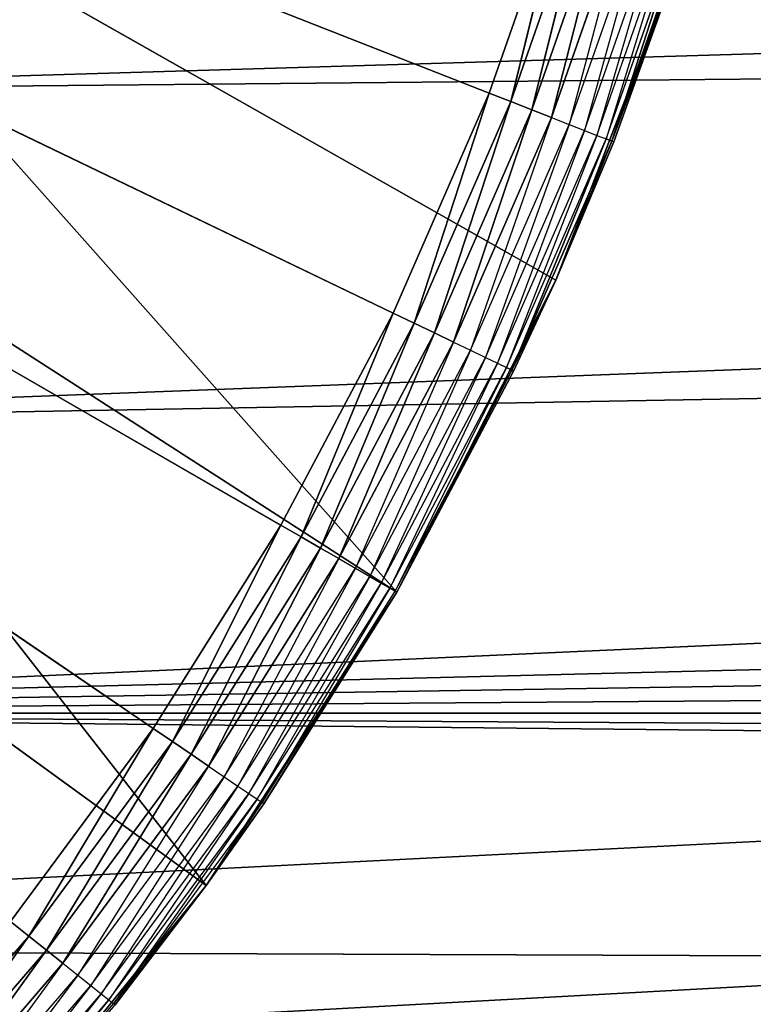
# Model space of a CAD drawing. Extents: x 0.05 to 8.85, y 0.05 to 8.85.
# Tile 75 of 256: x 1.58 to 1.69, y 0.89 to 1.03. Entities that reach past the tile are written whole.
import ezdxf

# ---------------------------------------------------------------- set-up
doc = ezdxf.new("R2010")
doc.units = 0
doc.header["$LTSCALE"] = 2.54
doc.layers.get('0').update_dxf_attribs({"color": 13, "linetype": 'CONTINUOUS'})

# ---------------------------------------------------------------- blocks, each defined once
blk = doc.blocks.new('SZCZOTKA_DO_WC_BEZ_POKRYWK')
at = {"color": 0}
for p, q in [((1.59782, 0.92876, 5.35), (1.20123, 1.19916, 5.35)), ((1.20123, 1.19916, 5.35), (1.61692, 0.95916, 5.35)), ((1.59782, 0.92876, 5.35), (1.20123, 1.19916, 5.35)), ((1.64805, 1.02379, 5.35), (1.20123, 1.19916, 5.35)), ((1.64805, 1.02379, 5.35), (1.20123, 1.19916, 5.35)), ((1.6337, 0.99089, 5.35), (1.20123, 1.19916, 5.35)), ((1.6337, 0.99089, 5.35), (1.20123, 1.19916, 5.35)), ((1.20123, 1.19916, 5.35), (1.61692, 0.95916, 5.35)), ((7.35123, 1.19916, 5.55), (1.32094, 0.87026, 5.55)), ((7.35123, 1.19916, 5.55), (1.32094, 0.87026, 5.55)), ((1.37623, 0.89605, 5.55), (7.35123, 1.19916, 5.55)), ((1.37623, 0.89605, 5.55), (7.35123, 1.19916, 5.55)), ((1.42433, 0.92948, 5.55), (7.35123, 1.19916, 5.55)), ((1.42433, 0.92948, 5.55), (7.35123, 1.19916, 5.55)), ((1.46935, 0.97418, 5.55), (7.35123, 1.19916, 5.55)), ((1.46935, 0.97418, 5.55), (7.35123, 1.19916, 5.55)), ((1.50434, 1.02416, 5.55), (7.35123, 1.19916, 5.55)), ((1.50434, 1.02416, 5.55), (7.35123, 1.19916, 5.55)), ((7.37234, 1.07945, 5.65), (1.42621, 0.93104, 5.65)), ((7.37234, 1.07945, 5.65), (1.42621, 0.93104, 5.65)), ((1.46935, 0.97418, 5.65), (7.37234, 1.07945, 5.65)), ((1.46935, 0.97418, 5.65), (7.37234, 1.07945, 5.65)), ((1.50434, 1.02416, 5.65), (7.37234, 1.07945, 5.65)), ((1.50434, 1.02416, 5.65), (7.37234, 1.07945, 5.65)), ((1.63424, 0.94916, 5.55), (1.52665, 1.07031, 5.55)), ((1.658, 0.99579, 5.55), (1.52665, 1.07031, 5.55)), ((1.63424, 0.94916, 5.55), (1.52665, 1.07031, 5.55)), ((1.658, 0.99579, 5.55), (1.52665, 1.07031, 5.55)), ((1.65991, 1.05767, 5.35), (1.64805, 1.02379, 5.35)), ((1.65991, 1.05767, 5.35), (1.64805, 1.02379, 5.35)), ((1.65991, 1.05767, 5.35), (1.65128, 1.02252, 5.3503)), ((1.65991, 1.05767, 5.35), (1.65128, 1.02252, 5.3503)), ((1.65128, 1.02252, 5.3503), (1.66322, 1.05665, 5.3503)), ((1.65128, 1.02252, 5.3503), (1.66322, 1.05665, 5.3503)), ((1.66322, 1.05665, 5.3503), (1.65442, 1.02129, 5.35121)), ((1.66322, 1.05665, 5.3503), (1.65442, 1.02129, 5.35121)), ((1.65442, 1.02129, 5.35121), (1.66644, 1.05566, 5.35121)), ((1.65442, 1.02129, 5.35121), (1.66644, 1.05566, 5.35121)), ((1.66644, 1.05566, 5.35121), (1.65736, 1.02014, 5.35268)), ((1.66644, 1.05566, 5.35121), (1.65736, 1.02014, 5.35268)), ((1.65736, 1.02014, 5.35268), (1.66946, 1.05473, 5.35268)), ((1.66946, 1.05473, 5.35268), (1.66002, 1.0191, 5.35468)), ((1.66002, 1.0191, 5.35468), (1.67219, 1.05388, 5.35468)), ((1.67219, 1.05388, 5.35468), (1.66231, 1.0182, 5.35714)), ((1.66231, 1.0182, 5.35714), (1.67455, 1.05316, 5.35714)), ((1.67455, 1.05316, 5.35714), (1.66417, 1.01746, 5.36)), ((1.66417, 1.01746, 5.36), (1.67646, 1.05257, 5.36)), ((1.67646, 1.05257, 5.36), (1.66554, 1.01693, 5.36316)), ((1.66554, 1.01693, 5.36316), (1.67786, 1.05213, 5.36316)), ((1.67786, 1.05213, 5.36316), (1.66638, 1.0166, 5.36653)), ((1.67786, 1.05213, 5.36316), (1.66638, 1.0166, 5.36653)), ((1.66638, 1.0166, 5.36653), (1.67873, 1.05187, 5.36653)), ((1.66638, 1.0166, 5.36653), (1.67873, 1.05187, 5.36653)), ((1.67676, 1.04465, 5.55), (1.658, 0.99579, 5.55)), ((1.67676, 1.04465, 5.55), (1.658, 0.99579, 5.55)), ((1.67676, 1.04465, 5.37), (1.66638, 1.0166, 5.36653)), ((1.67676, 1.04465, 5.55), (1.66667, 1.01649, 5.37)), ((1.66667, 1.01649, 5.37), (1.67676, 1.04465, 5.37)), ((1.67676, 1.04465, 5.55), (1.66667, 1.01649, 5.37)), ((1.60574, 0.90526, 5.55), (1.50794, 1.03054, 5.55)), ((1.60574, 0.90526, 5.55), (1.50794, 1.03054, 5.55)), ((1.63424, 0.94916, 5.55), (1.50794, 1.03054, 5.55)), ((1.63424, 0.94916, 5.55), (1.50794, 1.03054, 5.55)), ((7.39812, 1.02416, 5.65), (1.42621, 0.93104, 5.65)), ((7.39812, 1.02416, 5.65), (1.42621, 0.93104, 5.65)), ((1.64805, 1.02379, 5.35), (1.6337, 0.99089, 5.35)), ((1.64805, 1.02379, 5.35), (1.6337, 0.99089, 5.35)), ((1.64805, 1.02379, 5.35), (1.63682, 0.98939, 5.3503)), ((1.64805, 1.02379, 5.35), (1.63682, 0.98939, 5.3503)), ((1.64805, 1.02379, 5.35), (1.65128, 1.02252, 5.3503)), ((1.64805, 1.02379, 5.35), (1.65128, 1.02252, 5.3503)), ((1.63682, 0.98939, 5.3503), (1.65128, 1.02252, 5.3503)), ((1.63682, 0.98939, 5.3503), (1.65128, 1.02252, 5.3503)), ((1.65128, 1.02252, 5.3503), (1.63986, 0.98792, 5.35121)), ((1.65128, 1.02252, 5.3503), (1.63986, 0.98792, 5.35121)), ((1.65128, 1.02252, 5.3503), (1.65442, 1.02129, 5.35121)), ((1.65128, 1.02252, 5.3503), (1.65442, 1.02129, 5.35121)), ((1.63986, 0.98792, 5.35121), (1.65442, 1.02129, 5.35121)), ((1.63986, 0.98792, 5.35121), (1.65442, 1.02129, 5.35121)), ((1.65442, 1.02129, 5.35121), (1.6427, 0.98655, 5.35268)), ((1.65442, 1.02129, 5.35121), (1.6427, 0.98655, 5.35268)), ((1.65442, 1.02129, 5.35121), (1.65736, 1.02014, 5.35268)), ((1.65442, 1.02129, 5.35121), (1.65736, 1.02014, 5.35268)), ((1.6427, 0.98655, 5.35268), (1.65736, 1.02014, 5.35268)), ((1.65736, 1.02014, 5.35268), (1.64528, 0.98531, 5.35468)), ((1.64528, 0.98531, 5.35468), (1.66002, 1.0191, 5.35468)), ((1.66002, 1.0191, 5.35468), (1.6475, 0.98424, 5.35714)), ((1.65736, 1.02014, 5.35268), (1.66002, 1.0191, 5.35468)), ((1.66002, 1.0191, 5.35468), (1.66231, 1.0182, 5.35714)), ((1.6475, 0.98424, 5.35714), (1.66231, 1.0182, 5.35714)), ((1.66231, 1.0182, 5.35714), (1.6493, 0.98338, 5.36)), ((1.66231, 1.0182, 5.35714), (1.66417, 1.01746, 5.36)), ((1.6493, 0.98338, 5.36), (1.66417, 1.01746, 5.36)), ((1.66417, 1.01746, 5.36), (1.65063, 0.98274, 5.36316)), ((1.65063, 0.98274, 5.36316), (1.66554, 1.01693, 5.36316)), ((1.66554, 1.01693, 5.36316), (1.65144, 0.98235, 5.36653)), ((1.66554, 1.01693, 5.36316), (1.65144, 0.98235, 5.36653)), ((1.65144, 0.98235, 5.36653), (1.66638, 1.0166, 5.36653)), ((1.65144, 0.98235, 5.36653), (1.66638, 1.0166, 5.36653)), ((1.66638, 1.0166, 5.36653), (1.658, 0.99579, 5.37)), ((1.658, 0.99579, 5.55), (1.66667, 1.01649, 5.37)), ((1.658, 0.99579, 5.55), (1.66667, 1.01649, 5.37)), ((1.658, 0.99579, 5.37), (1.66667, 1.01649, 5.37)), ((1.66417, 1.01746, 5.36), (1.66554, 1.01693, 5.36316)), ((1.66554, 1.01693, 5.36316), (1.66638, 1.0166, 5.36653)), ((1.66554, 1.01693, 5.36316), (1.66638, 1.0166, 5.36653)), ((1.66667, 1.01649, 5.37), (1.66638, 1.0166, 5.36653)), ((1.658, 0.99579, 5.55), (1.63424, 0.94916, 5.55)), ((1.658, 0.99579, 5.55), (1.63424, 0.94916, 5.55)), ((1.658, 0.99579, 5.37), (1.65144, 0.98235, 5.36653)), ((1.65171, 0.98221, 5.37), (1.658, 0.99579, 5.55)), ((1.65171, 0.98221, 5.37), (1.658, 0.99579, 5.55)), ((1.65171, 0.98221, 5.37), (1.658, 0.99579, 5.37)), ((1.658, 0.99579, 5.55), (1.658, 0.99579, 5.37)), ((1.658, 0.99579, 5.55), (1.658, 0.99579, 5.37)), ((1.60574, 0.90526, 5.55), (1.48439, 0.99343, 5.55)), ((1.60574, 0.90526, 5.55), (1.48439, 0.99343, 5.55)), ((1.6337, 0.99089, 5.35), (1.61692, 0.95916, 5.35)), ((1.6337, 0.99089, 5.35), (1.61692, 0.95916, 5.35)), ((1.6337, 0.99089, 5.35), (1.61993, 0.95742, 5.3503)), ((1.6337, 0.99089, 5.35), (1.61993, 0.95742, 5.3503)), ((1.6337, 0.99089, 5.35), (1.63682, 0.98939, 5.3503)), ((1.6337, 0.99089, 5.35), (1.63682, 0.98939, 5.3503)), ((1.61993, 0.95742, 5.3503), (1.63682, 0.98939, 5.3503)), ((1.61993, 0.95742, 5.3503), (1.63682, 0.98939, 5.3503)), ((1.63682, 0.98939, 5.3503), (1.62285, 0.95574, 5.35121)), ((1.63682, 0.98939, 5.3503), (1.62285, 0.95574, 5.35121)), ((1.63682, 0.98939, 5.3503), (1.63986, 0.98792, 5.35121)), ((1.63682, 0.98939, 5.3503), (1.63986, 0.98792, 5.35121)), ((1.62285, 0.95574, 5.35121), (1.63986, 0.98792, 5.35121)), ((1.62285, 0.95574, 5.35121), (1.63986, 0.98792, 5.35121)), ((1.63986, 0.98792, 5.35121), (1.62558, 0.95416, 5.35268)), ((1.63986, 0.98792, 5.35121), (1.62558, 0.95416, 5.35268)), ((1.63986, 0.98792, 5.35121), (1.6427, 0.98655, 5.35268)), ((1.63986, 0.98792, 5.35121), (1.6427, 0.98655, 5.35268)), ((1.62558, 0.95416, 5.35268), (1.6427, 0.98655, 5.35268)), ((1.6427, 0.98655, 5.35268), (1.62806, 0.95273, 5.35468)), ((1.62806, 0.95273, 5.35468), (1.64528, 0.98531, 5.35468)), ((1.64528, 0.98531, 5.35468), (1.63019, 0.9515, 5.35714)), ((1.6427, 0.98655, 5.35268), (1.64528, 0.98531, 5.35468)), ((1.64528, 0.98531, 5.35468), (1.6475, 0.98424, 5.35714)), ((1.63019, 0.9515, 5.35714), (1.6475, 0.98424, 5.35714)), ((1.6475, 0.98424, 5.35714), (1.63192, 0.9505, 5.36)), ((1.6475, 0.98424, 5.35714), (1.6493, 0.98338, 5.36)), ((1.63192, 0.9505, 5.36), (1.6493, 0.98338, 5.36)), ((1.6493, 0.98338, 5.36), (1.6332, 0.94976, 5.36316)), ((1.6332, 0.94976, 5.36316), (1.65063, 0.98274, 5.36316)), ((1.65063, 0.98274, 5.36316), (1.63398, 0.94931, 5.36653)), ((1.63398, 0.94931, 5.36653), (1.65144, 0.98235, 5.36653)), ((1.63424, 0.94916, 5.37), (1.65144, 0.98235, 5.36653)), ((1.63424, 0.94916, 5.37), (1.65144, 0.98235, 5.36653)), ((1.63424, 0.94916, 5.37), (1.65171, 0.98221, 5.37)), ((1.65171, 0.98221, 5.37), (1.63424, 0.94916, 5.55)), ((1.65171, 0.98221, 5.37), (1.63424, 0.94916, 5.55)), ((1.63424, 0.94916, 5.37), (1.65171, 0.98221, 5.37)), ((1.6493, 0.98338, 5.36), (1.65063, 0.98274, 5.36316)), ((1.65063, 0.98274, 5.36316), (1.65144, 0.98235, 5.36653)), ((1.65171, 0.98221, 5.37), (1.65144, 0.98235, 5.36653)), ((7.43311, 0.97418, 5.65), (1.42621, 0.93104, 5.65)), ((7.43311, 0.97418, 5.65), (1.42621, 0.93104, 5.65)), ((1.61692, 0.95916, 5.35), (1.59782, 0.92876, 5.35)), ((1.61692, 0.95916, 5.35), (1.59782, 0.92876, 5.35)), ((1.61692, 0.95916, 5.35), (1.60069, 0.92681, 5.3503)), ((1.61692, 0.95916, 5.35), (1.60069, 0.92681, 5.3503)), ((1.61692, 0.95916, 5.35), (1.61993, 0.95742, 5.3503)), ((1.61692, 0.95916, 5.35), (1.61993, 0.95742, 5.3503)), ((1.60069, 0.92681, 5.3503), (1.61993, 0.95742, 5.3503)), ((1.60069, 0.92681, 5.3503), (1.61993, 0.95742, 5.3503)), ((1.61993, 0.95742, 5.3503), (1.60348, 0.92491, 5.35121)), ((1.61993, 0.95742, 5.3503), (1.60348, 0.92491, 5.35121)), ((1.61993, 0.95742, 5.3503), (1.62285, 0.95574, 5.35121)), ((1.61993, 0.95742, 5.3503), (1.62285, 0.95574, 5.35121)), ((1.60348, 0.92491, 5.35121), (1.62285, 0.95574, 5.35121)), ((1.60348, 0.92491, 5.35121), (1.62285, 0.95574, 5.35121)), ((1.62285, 0.95574, 5.35121), (1.60609, 0.92313, 5.35268)), ((1.62285, 0.95574, 5.35121), (1.60609, 0.92313, 5.35268)), ((1.62285, 0.95574, 5.35121), (1.62558, 0.95416, 5.35268)), ((1.62285, 0.95574, 5.35121), (1.62558, 0.95416, 5.35268)), ((1.60609, 0.92313, 5.35268), (1.62558, 0.95416, 5.35268)), ((1.62558, 0.95416, 5.35268), (1.60845, 0.92152, 5.35468)), ((1.60845, 0.92152, 5.35468), (1.62806, 0.95273, 5.35468)), ((1.62806, 0.95273, 5.35468), (1.61048, 0.92013, 5.35714)), ((1.62558, 0.95416, 5.35268), (1.62806, 0.95273, 5.35468)), ((1.62806, 0.95273, 5.35468), (1.63019, 0.9515, 5.35714)), ((1.61048, 0.92013, 5.35714), (1.63019, 0.9515, 5.35714)), ((1.63019, 0.9515, 5.35714), (1.61214, 0.91901, 5.36)), ((1.63019, 0.9515, 5.35714), (1.63192, 0.9505, 5.36)), ((1.61214, 0.91901, 5.36), (1.63192, 0.9505, 5.36)), ((1.63192, 0.9505, 5.36), (1.61335, 0.91818, 5.36316)), ((1.61335, 0.91818, 5.36316), (1.6332, 0.94976, 5.36316)), ((1.6332, 0.94976, 5.36316), (1.6141, 0.91767, 5.36653)), ((1.63192, 0.9505, 5.36), (1.6332, 0.94976, 5.36316)), ((1.6332, 0.94976, 5.36316), (1.63398, 0.94931, 5.36653)), ((1.63424, 0.94916, 5.55), (1.60574, 0.90526, 5.55)), ((1.63424, 0.94916, 5.55), (1.60574, 0.90526, 5.55)), ((1.6141, 0.91767, 5.36653), (1.63398, 0.94931, 5.36653)), ((1.61435, 0.9175, 5.37), (1.63398, 0.94931, 5.36653)), ((1.61435, 0.9175, 5.37), (1.63424, 0.94916, 5.55)), ((1.61435, 0.9175, 5.37), (1.63424, 0.94916, 5.37)), ((1.61435, 0.9175, 5.37), (1.63424, 0.94916, 5.55)), ((1.63424, 0.94916, 5.37), (1.63398, 0.94931, 5.36653)), ((1.63424, 0.94916, 5.37), (1.63424, 0.94916, 5.55)), ((1.63424, 0.94916, 5.37), (1.63424, 0.94916, 5.55)), ((1.42621, 0.93104, 5.65), (7.47625, 0.93104, 5.65)), ((7.58152, 0.87026, 5.65), (1.42621, 0.93104, 5.65)), ((7.58152, 0.87026, 5.65), (1.42621, 0.93104, 5.65)), ((7.52623, 0.89605, 5.65), (1.42621, 0.93104, 5.65)), ((7.52623, 0.89605, 5.65), (1.42621, 0.93104, 5.65)), ((1.42621, 0.93104, 5.65), (7.47625, 0.93104, 5.65)), ((1.59782, 0.92876, 5.35), (1.57651, 0.89988, 5.35)), ((1.59782, 0.92876, 5.35), (1.57651, 0.89988, 5.35)), ((1.59782, 0.92876, 5.35), (1.57922, 0.89772, 5.3503)), ((1.59782, 0.92876, 5.35), (1.57922, 0.89772, 5.3503)), ((1.59782, 0.92876, 5.35), (1.60069, 0.92681, 5.3503)), ((1.59782, 0.92876, 5.35), (1.60069, 0.92681, 5.3503)), ((1.57922, 0.89772, 5.3503), (1.60069, 0.92681, 5.3503)), ((1.57922, 0.89772, 5.3503), (1.60069, 0.92681, 5.3503)), ((1.60069, 0.92681, 5.3503), (1.58186, 0.89562, 5.35121)), ((1.60069, 0.92681, 5.3503), (1.58186, 0.89562, 5.35121)), ((1.60069, 0.92681, 5.3503), (1.60348, 0.92491, 5.35121)), ((1.60069, 0.92681, 5.3503), (1.60348, 0.92491, 5.35121)), ((1.58186, 0.89562, 5.35121), (1.60348, 0.92491, 5.35121)), ((1.58186, 0.89562, 5.35121), (1.60348, 0.92491, 5.35121)), ((1.60348, 0.92491, 5.35121), (1.58433, 0.89365, 5.35268)), ((1.60348, 0.92491, 5.35121), (1.58433, 0.89365, 5.35268)), ((1.60348, 0.92491, 5.35121), (1.60609, 0.92313, 5.35268)), ((1.60348, 0.92491, 5.35121), (1.60609, 0.92313, 5.35268)), ((1.58433, 0.89365, 5.35268), (1.60609, 0.92313, 5.35268)), ((1.60609, 0.92313, 5.35268), (1.58656, 0.89187, 5.35468)), ((1.60609, 0.92313, 5.35268), (1.60845, 0.92152, 5.35468)), ((1.58656, 0.89187, 5.35468), (1.60845, 0.92152, 5.35468)), ((1.60845, 0.92152, 5.35468), (1.58849, 0.89033, 5.35714)), ((1.60845, 0.92152, 5.35468), (1.61048, 0.92013, 5.35714)), ((1.58849, 0.89033, 5.35714), (1.61048, 0.92013, 5.35714)), ((1.61048, 0.92013, 5.35714), (1.59005, 0.88908, 5.36)), ((1.59005, 0.88908, 5.36), (1.61214, 0.91901, 5.36)), ((1.61214, 0.91901, 5.36), (1.5912, 0.88816, 5.36316)), ((1.61048, 0.92013, 5.35714), (1.61214, 0.91901, 5.36)), ((1.61214, 0.91901, 5.36), (1.61335, 0.91818, 5.36316)), ((1.5912, 0.88816, 5.36316), (1.61335, 0.91818, 5.36316)), ((1.61335, 0.91818, 5.36316), (1.59191, 0.8876, 5.36653)), ((1.59191, 0.8876, 5.36653), (1.6141, 0.91767, 5.36653)), ((1.60574, 0.90526, 5.37), (1.6141, 0.91767, 5.36653)), ((1.60574, 0.90526, 5.37), (1.61435, 0.9175, 5.37)), ((1.61435, 0.9175, 5.37), (1.60574, 0.90526, 5.55)), ((1.61435, 0.9175, 5.37), (1.60574, 0.90526, 5.55)), ((1.61335, 0.91818, 5.36316), (1.6141, 0.91767, 5.36653)), ((1.61435, 0.9175, 5.37), (1.6141, 0.91767, 5.36653)), ((1.60574, 0.90526, 5.55), (1.5728, 0.86459, 5.55)), ((1.60574, 0.90526, 5.55), (1.5728, 0.86459, 5.55)), ((1.60574, 0.90526, 5.37), (1.59191, 0.8876, 5.36653)), ((1.59215, 0.88741, 5.37), (1.60574, 0.90526, 5.55)), ((1.59215, 0.88741, 5.37), (1.60574, 0.90526, 5.37)), ((1.59215, 0.88741, 5.37), (1.60574, 0.90526, 5.55)), ((1.60574, 0.90526, 5.37), (1.60574, 0.90526, 5.55)), ((1.60574, 0.90526, 5.37), (1.60574, 0.90526, 5.55)), ((1.57651, 0.89988, 5.35), (1.57922, 0.89772, 5.3503)), ((1.57651, 0.89988, 5.35), (1.57922, 0.89772, 5.3503)), ((1.55564, 0.87031, 5.3503), (1.57922, 0.89772, 5.3503)), ((1.55564, 0.87031, 5.3503), (1.57922, 0.89772, 5.3503)), ((1.57922, 0.89772, 5.3503), (1.55811, 0.86802, 5.35121)), ((1.57922, 0.89772, 5.3503), (1.55811, 0.86802, 5.35121)), ((1.57922, 0.89772, 5.3503), (1.58186, 0.89562, 5.35121)), ((1.57922, 0.89772, 5.3503), (1.58186, 0.89562, 5.35121)), ((7.58152, 0.87026, 5.65), (1.37623, 0.89605, 5.65)), ((7.58152, 0.87026, 5.65), (1.37623, 0.89605, 5.65)), ((1.55811, 0.86802, 5.35121), (1.58186, 0.89562, 5.35121)), ((1.55811, 0.86802, 5.35121), (1.58186, 0.89562, 5.35121)), ((1.58186, 0.89562, 5.35121), (1.56043, 0.86587, 5.35268)), ((1.58186, 0.89562, 5.35121), (1.56043, 0.86587, 5.35268)), ((1.58186, 0.89562, 5.35121), (1.58433, 0.89365, 5.35268)), ((1.58186, 0.89562, 5.35121), (1.58433, 0.89365, 5.35268)), ((1.56043, 0.86587, 5.35268), (1.58433, 0.89365, 5.35268)), ((1.58433, 0.89365, 5.35268), (1.56252, 0.86393, 5.35468)), ((1.58433, 0.89365, 5.35268), (1.58656, 0.89187, 5.35468)), ((1.56252, 0.86393, 5.35468), (1.58656, 0.89187, 5.35468)), ((1.58656, 0.89187, 5.35468), (1.56433, 0.86225, 5.35714)), ((1.58656, 0.89187, 5.35468), (1.58849, 0.89033, 5.35714)), ((1.56433, 0.86225, 5.35714), (1.58849, 0.89033, 5.35714)), ((1.58849, 0.89033, 5.35714), (1.56579, 0.86089, 5.36)), ((1.58849, 0.89033, 5.35714), (1.59005, 0.88908, 5.36)), ((1.56579, 0.86089, 5.36), (1.59005, 0.88908, 5.36)), ((1.59005, 0.88908, 5.36), (1.56687, 0.85989, 5.36316)), ((1.56687, 0.85989, 5.36316), (1.5912, 0.88816, 5.36316)), ((1.5912, 0.88816, 5.36316), (1.56753, 0.85928, 5.36653)), ((1.59005, 0.88908, 5.36), (1.5912, 0.88816, 5.36316)), ((1.5912, 0.88816, 5.36316), (1.59191, 0.8876, 5.36653)), ((1.56753, 0.85928, 5.36653), (1.59191, 0.8876, 5.36653)), ((1.59215, 0.88741, 5.37), (1.59191, 0.8876, 5.36653))]:
    blk.add_line(p, q, dxfattribs=at)
mesh = blk.add_polyface(dxfattribs=at)
corners = [(1.57986, 1.31535, 15.65), (1.73948, 1.17646, 6.15), (1.97087, 0.99807, 15.65)]
mesh.append_faces([[corners[k] for k in face] for face in [(0, 1, 2)]], dxfattribs={"color": 0})
mesh = blk.add_polyface(dxfattribs=at)
corners = [(2.02917, 1.07932, 15.65), (1.57986, 1.31535, 15.65), (1.97087, 0.99807, 15.65)]
mesh.append_faces([[corners[k] for k in face] for face in [(0, 1, 2)]], dxfattribs={"color": 0})
mesh = blk.add_polyface(dxfattribs=at)
corners = [(1.61692, 0.95916, 5.35), (1.59782, 0.92876, 5.35), (1.20123, 1.19916, 5.35)]
mesh.append_faces([[corners[k] for k in face] for face in [(0, 1, 2)]], dxfattribs={"color": 0})
mesh = blk.add_polyface(dxfattribs=at)
corners = [(1.59782, 0.92876, 5.35), (1.57651, 0.89988, 5.35), (1.20123, 1.19916, 5.35)]
mesh.append_faces([[corners[k] for k in face] for face in [(0, 1, 2)]], dxfattribs={"color": 0})
mesh = blk.add_polyface(dxfattribs=at)
corners = [(1.65991, 1.05767, 5.35), (1.64805, 1.02379, 5.35), (1.20123, 1.19916, 5.35)]
mesh.append_faces([[corners[k] for k in face] for face in [(0, 1, 2)]], dxfattribs={"color": 0})
mesh = blk.add_polyface(dxfattribs=at)
corners = [(1.64805, 1.02379, 5.35), (1.6337, 0.99089, 5.35), (1.20123, 1.19916, 5.35)]
mesh.append_faces([[corners[k] for k in face] for face in [(0, 1, 2)]], dxfattribs={"color": 0})
mesh = blk.add_polyface(dxfattribs=at)
corners = [(1.6337, 0.99089, 5.35), (1.61692, 0.95916, 5.35), (1.20123, 1.19916, 5.35)]
mesh.append_faces([[corners[k] for k in face] for face in [(0, 1, 2)]], dxfattribs={"color": 0})
mesh = blk.add_polyface(dxfattribs=at)
corners = [(7.35655, 1.13838, 5.55), (1.20123, 0.84916, 5.55), (7.35123, 1.19916, 5.55)]
mesh.append_faces([[corners[k] for k in face] for face in [(0, 1, 2)]], dxfattribs={"color": 0})
mesh = blk.add_polyface(dxfattribs=at)
corners = [(7.35123, 1.19916, 5.55), (1.20123, 0.84916, 5.55), (1.26201, 0.85447, 5.55)]
mesh.append_faces([[corners[k] for k in face] for face in [(0, 1, 2)]], dxfattribs={"color": 0})
mesh = blk.add_polyface(dxfattribs=at)
corners = [(7.35123, 1.19916, 5.55), (1.26201, 0.85447, 5.55), (1.32094, 0.87026, 5.55)]
mesh.append_faces([[corners[k] for k in face] for face in [(0, 1, 2)]], dxfattribs={"color": 0})
mesh = blk.add_polyface(dxfattribs=at)
corners = [(7.35123, 1.19916, 5.55), (1.32094, 0.87026, 5.55), (1.37623, 0.89605, 5.55)]
mesh.append_faces([[corners[k] for k in face] for face in [(0, 1, 2)]], dxfattribs={"color": 0})
mesh = blk.add_polyface(dxfattribs=at)
corners = [(7.35123, 1.19916, 5.55), (1.37623, 0.89605, 5.55), (1.42433, 0.92948, 5.55)]
mesh.append_faces([[corners[k] for k in face] for face in [(0, 1, 2)]], dxfattribs={"color": 0})
mesh = blk.add_polyface(dxfattribs=at)
corners = [(7.35123, 1.19916, 5.55), (1.42433, 0.92948, 5.55), (1.46935, 0.97418, 5.55)]
mesh.append_faces([[corners[k] for k in face] for face in [(0, 1, 2)]], dxfattribs={"color": 0})
mesh = blk.add_polyface(dxfattribs=at)
corners = [(7.35123, 1.19916, 5.55), (1.46935, 0.97418, 5.55), (1.50434, 1.02416, 5.55)]
mesh.append_faces([[corners[k] for k in face] for face in [(0, 1, 2)]], dxfattribs={"color": 0})
mesh = blk.add_polyface(dxfattribs=at)
corners = [(7.35123, 1.19916, 5.55), (1.50434, 1.02416, 5.55), (1.53012, 1.07945, 5.55)]
mesh.append_faces([[corners[k] for k in face] for face in [(0, 1, 2)]], dxfattribs={"color": 0})
mesh = blk.add_polyface(dxfattribs=at)
corners = [(7.37234, 1.07945, 5.55), (0.07623, 0.07416, 5.55), (7.35655, 1.13838, 5.55)]
mesh.append_faces([[corners[k] for k in face] for face in [(0, 1, 2)]], dxfattribs={"color": 0})
mesh = blk.add_polyface(dxfattribs=at)
corners = [(7.35655, 1.13838, 5.55), (0.07623, 0.07416, 5.55), (1.20123, 0.84916, 5.55)]
mesh.append_faces([[corners[k] for k in face] for face in [(0, 1, 2)]], dxfattribs={"color": 0})
mesh = blk.add_polyface(dxfattribs=at)
corners = [(7.39812, 1.02416, 5.55), (0.07623, 0.07416, 5.55), (7.37234, 1.07945, 5.55)]
mesh.append_faces([[corners[k] for k in face] for face in [(0, 1, 2)]], dxfattribs={"color": 0})
mesh = blk.add_polyface(dxfattribs=at)
corners = [(7.39812, 1.02416, 5.65), (7.37234, 1.07945, 5.65), (1.42621, 0.93104, 5.65)]
mesh.append_faces([[corners[k] for k in face] for face in [(0, 1, 2)]], dxfattribs={"color": 0})
mesh = blk.add_polyface(dxfattribs=at)
corners = [(7.37234, 1.07945, 5.65), (1.46935, 0.97418, 5.65), (1.42621, 0.93104, 5.65)]
mesh.append_faces([[corners[k] for k in face] for face in [(0, 1, 2)]], dxfattribs={"color": 0})
mesh = blk.add_polyface(dxfattribs=at)
corners = [(7.37234, 1.07945, 5.65), (1.50434, 1.02416, 5.65), (1.46935, 0.97418, 5.65)]
mesh.append_faces([[corners[k] for k in face] for face in [(0, 1, 2)]], dxfattribs={"color": 0})
mesh = blk.add_polyface(dxfattribs=at)
corners = [(7.37234, 1.07945, 5.65), (1.53012, 1.07945, 5.65), (1.50434, 1.02416, 5.65)]
mesh.append_faces([[corners[k] for k in face] for face in [(0, 1, 2)]], dxfattribs={"color": 0})
mesh = blk.add_polyface(dxfattribs=at)
corners = [(1.63424, 0.94916, 5.55), (1.52665, 1.07031, 5.55), (1.50794, 1.03054, 5.55)]
mesh.append_faces([[corners[k] for k in face] for face in [(0, 1, 2)]], dxfattribs={"color": 0})
mesh = blk.add_polyface(dxfattribs=at)
corners = [(1.658, 0.99579, 5.55), (1.52665, 1.07031, 5.55), (1.63424, 0.94916, 5.55)]
mesh.append_faces([[corners[k] for k in face] for face in [(0, 1, 2)]], dxfattribs={"color": 0})
mesh = blk.add_polyface(dxfattribs=at)
corners = [(1.67676, 1.04465, 5.55), (1.52665, 1.07031, 5.55), (1.658, 0.99579, 5.55)]
mesh.append_faces([[corners[k] for k in face] for face in [(0, 1, 2)]], dxfattribs={"color": 0})
mesh = blk.add_polyface(dxfattribs=at)
corners = [(1.65991, 1.05767, 5.35), (1.65128, 1.02252, 5.3503), (1.64805, 1.02379, 5.35)]
mesh.append_faces([[corners[k] for k in face] for face in [(0, 1, 2)]], dxfattribs={"color": 0})
mesh = blk.add_polyface(dxfattribs=at)
corners = [(1.66322, 1.05665, 5.3503), (1.65128, 1.02252, 5.3503), (1.65991, 1.05767, 5.35)]
mesh.append_faces([[corners[k] for k in face] for face in [(0, 1, 2)]], dxfattribs={"color": 0})
mesh = blk.add_polyface(dxfattribs=at)
corners = [(1.66322, 1.05665, 5.3503), (1.65442, 1.02129, 5.35121), (1.65128, 1.02252, 5.3503)]
mesh.append_faces([[corners[k] for k in face] for face in [(0, 1, 2)]], dxfattribs={"color": 0})
mesh = blk.add_polyface(dxfattribs=at)
corners = [(1.66644, 1.05566, 5.35121), (1.65442, 1.02129, 5.35121), (1.66322, 1.05665, 5.3503)]
mesh.append_faces([[corners[k] for k in face] for face in [(0, 1, 2)]], dxfattribs={"color": 0})
mesh = blk.add_polyface(dxfattribs=at)
corners = [(1.66644, 1.05566, 5.35121), (1.65736, 1.02014, 5.35268), (1.65442, 1.02129, 5.35121)]
mesh.append_faces([[corners[k] for k in face] for face in [(0, 1, 2)]], dxfattribs={"color": 0})
mesh = blk.add_polyface(dxfattribs=at)
corners = [(1.66946, 1.05473, 5.35268), (1.65736, 1.02014, 5.35268), (1.66644, 1.05566, 5.35121)]
mesh.append_faces([[corners[k] for k in face] for face in [(0, 1, 2)]], dxfattribs={"color": 0})
mesh = blk.add_polyface(dxfattribs=at)
corners = [(1.67786, 1.05213, 5.36316), (1.66638, 1.0166, 5.36653), (1.66554, 1.01693, 5.36316)]
mesh.append_faces([[corners[k] for k in face] for face in [(0, 1, 2)]], dxfattribs={"color": 0})
mesh = blk.add_polyface(dxfattribs=at)
corners = [(1.67786, 1.05213, 5.36316), (1.67873, 1.05187, 5.36653), (1.66638, 1.0166, 5.36653)]
mesh.append_faces([[corners[k] for k in face] for face in [(0, 1, 2)]], dxfattribs={"color": 0})
mesh = blk.add_polyface(dxfattribs=at)
corners = [(1.67873, 1.05187, 5.36653), (1.67676, 1.04465, 5.37), (1.66638, 1.0166, 5.36653)]
mesh.append_faces([[corners[k] for k in face] for face in [(0, 1, 2)]], dxfattribs={"color": 0})
mesh = blk.add_polyface(dxfattribs=at)
corners = [(1.67676, 1.04465, 5.55), (1.658, 0.99579, 5.55), (1.66667, 1.01649, 5.37)]
mesh.append_faces([[corners[k] for k in face] for face in [(0, 1, 2)]], dxfattribs={"color": 0})
mesh = blk.add_polyface(dxfattribs=at)
corners = [(1.67676, 1.04465, 5.55), (1.66667, 1.01649, 5.37), (1.67676, 1.04465, 5.37)]
mesh.append_faces([[corners[k] for k in face] for face in [(0, 1, 2)]], dxfattribs={"color": 0})
mesh = blk.add_polyface(dxfattribs=at)
corners = [(1.60574, 0.90526, 5.55), (1.50794, 1.03054, 5.55), (1.48439, 0.99343, 5.55)]
mesh.append_faces([[corners[k] for k in face] for face in [(0, 1, 2)]], dxfattribs={"color": 0})
mesh = blk.add_polyface(dxfattribs=at)
corners = [(1.63424, 0.94916, 5.55), (1.50794, 1.03054, 5.55), (1.60574, 0.90526, 5.55)]
mesh.append_faces([[corners[k] for k in face] for face in [(0, 1, 2)]], dxfattribs={"color": 0})
mesh = blk.add_polyface(dxfattribs=at)
corners = [(7.43311, 0.97418, 5.55), (0.07623, 0.07416, 5.55), (7.39812, 1.02416, 5.55)]
mesh.append_faces([[corners[k] for k in face] for face in [(0, 1, 2)]], dxfattribs={"color": 0})
mesh = blk.add_polyface(dxfattribs=at)
corners = [(7.43311, 0.97418, 5.65), (7.39812, 1.02416, 5.65), (1.42621, 0.93104, 5.65)]
mesh.append_faces([[corners[k] for k in face] for face in [(0, 1, 2)]], dxfattribs={"color": 0})
mesh = blk.add_polyface(dxfattribs=at)
corners = [(1.64805, 1.02379, 5.35), (1.63682, 0.98939, 5.3503), (1.6337, 0.99089, 5.35)]
mesh.append_faces([[corners[k] for k in face] for face in [(0, 1, 2)]], dxfattribs={"color": 0})
mesh = blk.add_polyface(dxfattribs=at)
corners = [(1.65128, 1.02252, 5.3503), (1.63682, 0.98939, 5.3503), (1.64805, 1.02379, 5.35)]
mesh.append_faces([[corners[k] for k in face] for face in [(0, 1, 2)]], dxfattribs={"color": 0})
mesh = blk.add_polyface(dxfattribs=at)
corners = [(1.65128, 1.02252, 5.3503), (1.63986, 0.98792, 5.35121), (1.63682, 0.98939, 5.3503)]
mesh.append_faces([[corners[k] for k in face] for face in [(0, 1, 2)]], dxfattribs={"color": 0})
mesh = blk.add_polyface(dxfattribs=at)
corners = [(1.65442, 1.02129, 5.35121), (1.63986, 0.98792, 5.35121), (1.65128, 1.02252, 5.3503)]
mesh.append_faces([[corners[k] for k in face] for face in [(0, 1, 2)]], dxfattribs={"color": 0})
mesh = blk.add_polyface(dxfattribs=at)
corners = [(1.65442, 1.02129, 5.35121), (1.6427, 0.98655, 5.35268), (1.63986, 0.98792, 5.35121)]
mesh.append_faces([[corners[k] for k in face] for face in [(0, 1, 2)]], dxfattribs={"color": 0})
mesh = blk.add_polyface(dxfattribs=at)
corners = [(1.65736, 1.02014, 5.35268), (1.6427, 0.98655, 5.35268), (1.65442, 1.02129, 5.35121)]
mesh.append_faces([[corners[k] for k in face] for face in [(0, 1, 2)]], dxfattribs={"color": 0})
mesh = blk.add_polyface(dxfattribs=at)
corners = [(1.66554, 1.01693, 5.36316), (1.65144, 0.98235, 5.36653), (1.65063, 0.98274, 5.36316)]
mesh.append_faces([[corners[k] for k in face] for face in [(0, 1, 2)]], dxfattribs={"color": 0})
mesh = blk.add_polyface(dxfattribs=at)
corners = [(1.66554, 1.01693, 5.36316), (1.66638, 1.0166, 5.36653), (1.65144, 0.98235, 5.36653)]
mesh.append_faces([[corners[k] for k in face] for face in [(0, 1, 2)]], dxfattribs={"color": 0})
mesh = blk.add_polyface(dxfattribs=at)
corners = [(1.66638, 1.0166, 5.36653), (1.658, 0.99579, 5.37), (1.65144, 0.98235, 5.36653)]
mesh.append_faces([[corners[k] for k in face] for face in [(0, 1, 2)]], dxfattribs={"color": 0})
mesh = blk.add_polyface(dxfattribs=at)
corners = [(1.66667, 1.01649, 5.37), (1.658, 0.99579, 5.55), (1.658, 0.99579, 5.37)]
mesh.append_faces([[corners[k] for k in face] for face in [(0, 1, 2)]], dxfattribs={"color": 0})
mesh = blk.add_polyface(dxfattribs=at)
corners = [(1.658, 0.99579, 5.55), (1.63424, 0.94916, 5.55), (1.65171, 0.98221, 5.37)]
mesh.append_faces([[corners[k] for k in face] for face in [(0, 1, 2)]], dxfattribs={"color": 0})
mesh = blk.add_polyface(dxfattribs=at)
corners = [(1.658, 0.99579, 5.55), (1.65171, 0.98221, 5.37), (1.658, 0.99579, 5.37)]
mesh.append_faces([[corners[k] for k in face] for face in [(0, 1, 2)]], dxfattribs={"color": 0})
mesh = blk.add_polyface(dxfattribs=at)
corners = [(1.60574, 0.90526, 5.55), (1.48439, 0.99343, 5.55), (1.5728, 0.86459, 5.55)]
mesh.append_faces([[corners[k] for k in face] for face in [(0, 1, 2)]], dxfattribs={"color": 0})
mesh = blk.add_polyface(dxfattribs=at)
corners = [(1.6337, 0.99089, 5.35), (1.61993, 0.95742, 5.3503), (1.61692, 0.95916, 5.35)]
mesh.append_faces([[corners[k] for k in face] for face in [(0, 1, 2)]], dxfattribs={"color": 0})
mesh = blk.add_polyface(dxfattribs=at)
corners = [(1.63682, 0.98939, 5.3503), (1.61993, 0.95742, 5.3503), (1.6337, 0.99089, 5.35)]
mesh.append_faces([[corners[k] for k in face] for face in [(0, 1, 2)]], dxfattribs={"color": 0})
mesh = blk.add_polyface(dxfattribs=at)
corners = [(1.63682, 0.98939, 5.3503), (1.62285, 0.95574, 5.35121), (1.61993, 0.95742, 5.3503)]
mesh.append_faces([[corners[k] for k in face] for face in [(0, 1, 2)]], dxfattribs={"color": 0})
mesh = blk.add_polyface(dxfattribs=at)
corners = [(1.63986, 0.98792, 5.35121), (1.62285, 0.95574, 5.35121), (1.63682, 0.98939, 5.3503)]
mesh.append_faces([[corners[k] for k in face] for face in [(0, 1, 2)]], dxfattribs={"color": 0})
mesh = blk.add_polyface(dxfattribs=at)
corners = [(1.63986, 0.98792, 5.35121), (1.62558, 0.95416, 5.35268), (1.62285, 0.95574, 5.35121)]
mesh.append_faces([[corners[k] for k in face] for face in [(0, 1, 2)]], dxfattribs={"color": 0})
mesh = blk.add_polyface(dxfattribs=at)
corners = [(1.6427, 0.98655, 5.35268), (1.62558, 0.95416, 5.35268), (1.63986, 0.98792, 5.35121)]
mesh.append_faces([[corners[k] for k in face] for face in [(0, 1, 2)]], dxfattribs={"color": 0})
mesh = blk.add_polyface(dxfattribs=at)
corners = [(1.65144, 0.98235, 5.36653), (1.63424, 0.94916, 5.37), (1.63398, 0.94931, 5.36653)]
mesh.append_faces([[corners[k] for k in face] for face in [(0, 1, 2)]], dxfattribs={"color": 0})
mesh = blk.add_polyface(dxfattribs=at)
corners = [(1.65144, 0.98235, 5.36653), (1.65171, 0.98221, 5.37), (1.63424, 0.94916, 5.37)]
mesh.append_faces([[corners[k] for k in face] for face in [(0, 1, 2)]], dxfattribs={"color": 0})
mesh = blk.add_polyface(dxfattribs=at)
corners = [(1.65171, 0.98221, 5.37), (1.63424, 0.94916, 5.55), (1.63424, 0.94916, 5.37)]
mesh.append_faces([[corners[k] for k in face] for face in [(0, 1, 2)]], dxfattribs={"color": 0})
mesh = blk.add_polyface(dxfattribs=at)
corners = [(7.47625, 0.93104, 5.55), (0.07623, 0.07416, 5.55), (7.43311, 0.97418, 5.55)]
mesh.append_faces([[corners[k] for k in face] for face in [(0, 1, 2)]], dxfattribs={"color": 0})
mesh = blk.add_polyface(dxfattribs=at)
corners = [(7.47625, 0.93104, 5.65), (7.43311, 0.97418, 5.65), (1.42621, 0.93104, 5.65)]
mesh.append_faces([[corners[k] for k in face] for face in [(0, 1, 2)]], dxfattribs={"color": 0})
mesh = blk.add_polyface(dxfattribs=at)
corners = [(1.61692, 0.95916, 5.35), (1.60069, 0.92681, 5.3503), (1.59782, 0.92876, 5.35)]
mesh.append_faces([[corners[k] for k in face] for face in [(0, 1, 2)]], dxfattribs={"color": 0})
mesh = blk.add_polyface(dxfattribs=at)
corners = [(1.61993, 0.95742, 5.3503), (1.60069, 0.92681, 5.3503), (1.61692, 0.95916, 5.35)]
mesh.append_faces([[corners[k] for k in face] for face in [(0, 1, 2)]], dxfattribs={"color": 0})
mesh = blk.add_polyface(dxfattribs=at)
corners = [(1.61993, 0.95742, 5.3503), (1.60348, 0.92491, 5.35121), (1.60069, 0.92681, 5.3503)]
mesh.append_faces([[corners[k] for k in face] for face in [(0, 1, 2)]], dxfattribs={"color": 0})
mesh = blk.add_polyface(dxfattribs=at)
corners = [(1.62285, 0.95574, 5.35121), (1.60348, 0.92491, 5.35121), (1.61993, 0.95742, 5.3503)]
mesh.append_faces([[corners[k] for k in face] for face in [(0, 1, 2)]], dxfattribs={"color": 0})
mesh = blk.add_polyface(dxfattribs=at)
corners = [(1.62285, 0.95574, 5.35121), (1.60609, 0.92313, 5.35268), (1.60348, 0.92491, 5.35121)]
mesh.append_faces([[corners[k] for k in face] for face in [(0, 1, 2)]], dxfattribs={"color": 0})
mesh = blk.add_polyface(dxfattribs=at)
corners = [(1.62558, 0.95416, 5.35268), (1.60609, 0.92313, 5.35268), (1.62285, 0.95574, 5.35121)]
mesh.append_faces([[corners[k] for k in face] for face in [(0, 1, 2)]], dxfattribs={"color": 0})
mesh = blk.add_polyface(dxfattribs=at)
corners = [(1.63424, 0.94916, 5.55), (1.60574, 0.90526, 5.55), (1.61435, 0.9175, 5.37)]
mesh.append_faces([[corners[k] for k in face] for face in [(0, 1, 2)]], dxfattribs={"color": 0})
mesh = blk.add_polyface(dxfattribs=at)
corners = [(1.63424, 0.94916, 5.55), (1.61435, 0.9175, 5.37), (1.63424, 0.94916, 5.37)]
mesh.append_faces([[corners[k] for k in face] for face in [(0, 1, 2)]], dxfattribs={"color": 0})
mesh = blk.add_polyface(dxfattribs=at)
corners = [(7.52623, 0.89605, 5.55), (0.07623, 0.07416, 5.55), (7.47625, 0.93104, 5.55)]
mesh.append_faces([[corners[k] for k in face] for face in [(0, 1, 2)]], dxfattribs={"color": 0})
mesh = blk.add_polyface(dxfattribs=at)
corners = [(7.58152, 0.87026, 5.65), (1.42621, 0.93104, 5.65), (1.37623, 0.89605, 5.65)]
mesh.append_faces([[corners[k] for k in face] for face in [(0, 1, 2)]], dxfattribs={"color": 0})
mesh = blk.add_polyface(dxfattribs=at)
corners = [(7.58152, 0.87026, 5.65), (7.52623, 0.89605, 5.65), (1.42621, 0.93104, 5.65)]
mesh.append_faces([[corners[k] for k in face] for face in [(0, 1, 2)]], dxfattribs={"color": 0})
mesh = blk.add_polyface(dxfattribs=at)
corners = [(7.52623, 0.89605, 5.65), (7.47625, 0.93104, 5.65), (1.42621, 0.93104, 5.65)]
mesh.append_faces([[corners[k] for k in face] for face in [(0, 1, 2)]], dxfattribs={"color": 0})
mesh = blk.add_polyface(dxfattribs=at)
corners = [(1.59782, 0.92876, 5.35), (1.57922, 0.89772, 5.3503), (1.57651, 0.89988, 5.35)]
mesh.append_faces([[corners[k] for k in face] for face in [(0, 1, 2)]], dxfattribs={"color": 0})
mesh = blk.add_polyface(dxfattribs=at)
corners = [(1.60069, 0.92681, 5.3503), (1.57922, 0.89772, 5.3503), (1.59782, 0.92876, 5.35)]
mesh.append_faces([[corners[k] for k in face] for face in [(0, 1, 2)]], dxfattribs={"color": 0})
mesh = blk.add_polyface(dxfattribs=at)
corners = [(1.60069, 0.92681, 5.3503), (1.58186, 0.89562, 5.35121), (1.57922, 0.89772, 5.3503)]
mesh.append_faces([[corners[k] for k in face] for face in [(0, 1, 2)]], dxfattribs={"color": 0})
mesh = blk.add_polyface(dxfattribs=at)
corners = [(1.60348, 0.92491, 5.35121), (1.58186, 0.89562, 5.35121), (1.60069, 0.92681, 5.3503)]
mesh.append_faces([[corners[k] for k in face] for face in [(0, 1, 2)]], dxfattribs={"color": 0})
mesh = blk.add_polyface(dxfattribs=at)
corners = [(1.60348, 0.92491, 5.35121), (1.58433, 0.89365, 5.35268), (1.58186, 0.89562, 5.35121)]
mesh.append_faces([[corners[k] for k in face] for face in [(0, 1, 2)]], dxfattribs={"color": 0})
mesh = blk.add_polyface(dxfattribs=at)
corners = [(1.60609, 0.92313, 5.35268), (1.58433, 0.89365, 5.35268), (1.60348, 0.92491, 5.35121)]
mesh.append_faces([[corners[k] for k in face] for face in [(0, 1, 2)]], dxfattribs={"color": 0})
mesh = blk.add_polyface(dxfattribs=at)
corners = [(1.61435, 0.9175, 5.37), (1.60574, 0.90526, 5.55), (1.60574, 0.90526, 5.37)]
mesh.append_faces([[corners[k] for k in face] for face in [(0, 1, 2)]], dxfattribs={"color": 0})
mesh = blk.add_polyface(dxfattribs=at)
corners = [(1.60574, 0.90526, 5.55), (1.5728, 0.86459, 5.55), (1.59215, 0.88741, 5.37)]
mesh.append_faces([[corners[k] for k in face] for face in [(0, 1, 2)]], dxfattribs={"color": 0})
mesh = blk.add_polyface(dxfattribs=at)
corners = [(1.60574, 0.90526, 5.55), (1.59215, 0.88741, 5.37), (1.60574, 0.90526, 5.37)]
mesh.append_faces([[corners[k] for k in face] for face in [(0, 1, 2)]], dxfattribs={"color": 0})
mesh = blk.add_polyface(dxfattribs=at)
corners = [(1.57922, 0.89772, 5.3503), (1.55564, 0.87031, 5.3503), (1.57651, 0.89988, 5.35)]
mesh.append_faces([[corners[k] for k in face] for face in [(0, 1, 2)]], dxfattribs={"color": 0})
mesh = blk.add_polyface(dxfattribs=at)
corners = [(1.57922, 0.89772, 5.3503), (1.55811, 0.86802, 5.35121), (1.55564, 0.87031, 5.3503)]
mesh.append_faces([[corners[k] for k in face] for face in [(0, 1, 2)]], dxfattribs={"color": 0})
mesh = blk.add_polyface(dxfattribs=at)
corners = [(1.58186, 0.89562, 5.35121), (1.55811, 0.86802, 5.35121), (1.57922, 0.89772, 5.3503)]
mesh.append_faces([[corners[k] for k in face] for face in [(0, 1, 2)]], dxfattribs={"color": 0})
mesh = blk.add_polyface(dxfattribs=at)
corners = [(7.58152, 0.87026, 5.55), (0.07623, 0.07416, 5.55), (7.52623, 0.89605, 5.55)]
mesh.append_faces([[corners[k] for k in face] for face in [(0, 1, 2)]], dxfattribs={"color": 0})
mesh = blk.add_polyface(dxfattribs=at)
corners = [(7.58152, 0.87026, 5.65), (1.37623, 0.89605, 5.65), (1.32094, 0.87026, 5.65)]
mesh.append_faces([[corners[k] for k in face] for face in [(0, 1, 2)]], dxfattribs={"color": 0})
mesh = blk.add_polyface(dxfattribs=at)
corners = [(1.58186, 0.89562, 5.35121), (1.56043, 0.86587, 5.35268), (1.55811, 0.86802, 5.35121)]
mesh.append_faces([[corners[k] for k in face] for face in [(0, 1, 2)]], dxfattribs={"color": 0})
mesh = blk.add_polyface(dxfattribs=at)
corners = [(1.58433, 0.89365, 5.35268), (1.56043, 0.86587, 5.35268), (1.58186, 0.89562, 5.35121)]
mesh.append_faces([[corners[k] for k in face] for face in [(0, 1, 2)]], dxfattribs={"color": 0})

msp = doc.modelspace()

# ---------------------------------------------------------------- block references
at = {"color": 0}
msp.add_blockref('SZCZOTKA_DO_WC_BEZ_POKRYWK', (0, 0), dxfattribs=at)

doc.saveas('drawing.dxf')
